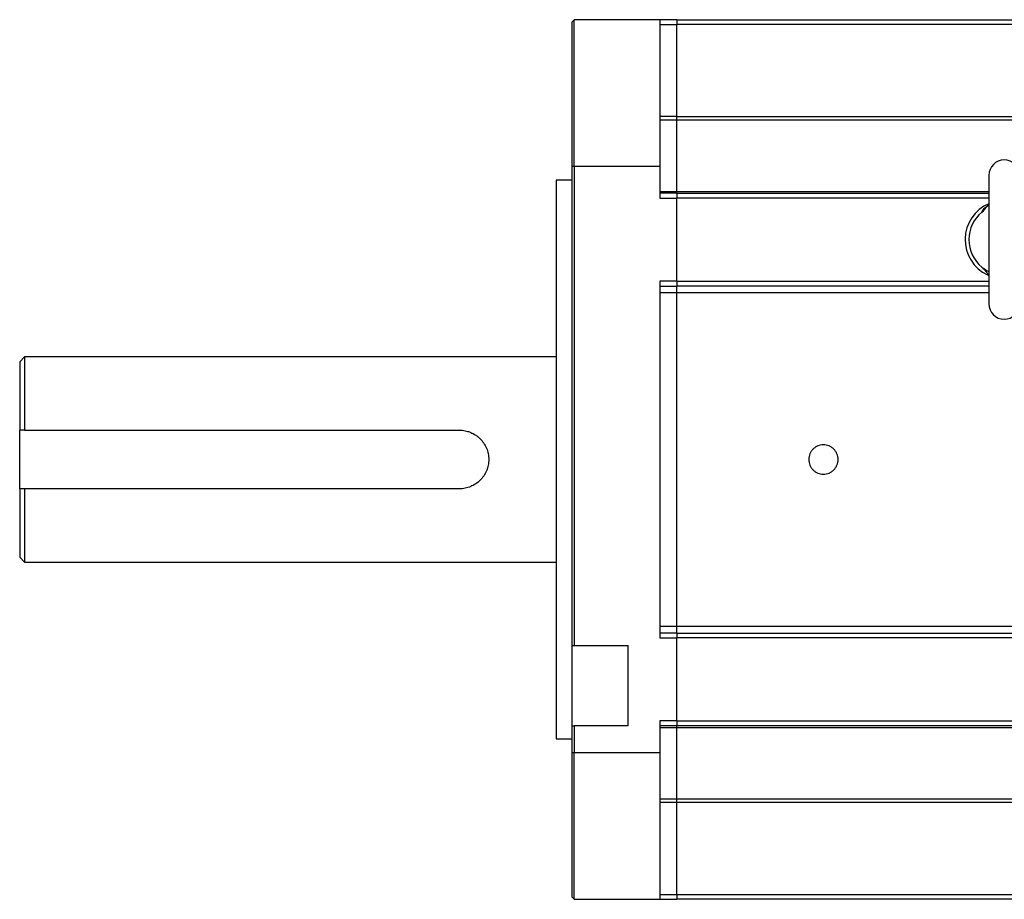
# Model space of a CAD drawing. Header units: millimetres. Extents: x 32176 to 34318, y 9875 to 11035.
# Tile 54 of 56: x 33881 to 34083, y 10800 to 10980. Entities that reach past the tile are written whole.
import ezdxf

# ---------------------------------------------------------------- set-up
doc = ezdxf.new("R2010")
doc.units = ezdxf.units.MM

msp = doc.modelspace()

# ---------------------------------------------------------------- linework, layer by layer
at = {"color": 7, "linetype": 'Continuous', "lineweight": 25}
for p, q in [((33994.76, 10979.83), (33994.26, 10979.33)), ((33994.26, 10979.33), (33994.26, 10949.83)), ((33994.76, 10949.83), (33994.76, 10979.83)), ((34012.26, 10979.83), (33994.76, 10979.83)), ((34012.26, 10979.83), (34012.26, 10949.83)), ((34015.76, 10979.83), (34012.26, 10979.83)), ((34015.76, 10979.83), (34015.76, 10978.83)), ((34015.76, 10979.83), (34183.76, 10979.83)), ((34012.26, 10978.83), (34015.76, 10978.83)), ((34015.76, 10960.05), (34015.76, 10978.83)), ((34183.76, 10978.83), (34015.76, 10978.83)), ((34015.76, 10960.05), (34012.26, 10960.05)), ((34015.76, 10959.26), (34012.26, 10959.26)), ((34015.76, 10959.26), (34015.76, 10960.05)), ((34015.76, 10960.05), (34183.76, 10960.05)), ((34015.76, 10944.71), (34015.76, 10959.26)), ((34183.76, 10959.26), (34015.76, 10959.26)), ((33994.26, 10949.83), (33994.76, 10949.83)), ((33994.26, 10949.83), (33994.26, 10851.8)), ((33994.76, 10949.83), (34012.26, 10949.83)), ((33994.76, 10949.83), (33994.76, 10851.8)), ((34012.26, 10949.83), (34012.26, 10943.33)), ((33994.26, 10946.98), (33991.06, 10946.98)), ((33991.06, 10946.98), (33991.06, 10832.68)), ((34079.61, 10947.98), (34079.61, 10921.68)), ((34012.26, 10944.71), (34015.76, 10944.71)), ((34015.76, 10944.33), (34015.76, 10944.71)), ((34015.76, 10944.71), (34079.61, 10944.71)), ((34015.76, 10944.33), (34012.26, 10944.33)), ((34012.26, 10943.33), (34015.76, 10943.33)), ((34015.76, 10944.33), (34079.61, 10944.33)), ((34015.76, 10944.33), (34015.76, 10943.33)), ((34015.76, 10926.33), (34015.76, 10943.33)), ((34079.61, 10943.33), (34015.76, 10943.33)), ((34015.76, 10926.33), (34012.26, 10926.33)), ((34012.26, 10926.33), (34012.26, 10853.33)), ((34012.26, 10925.33), (34015.76, 10925.33)), ((34015.76, 10926.33), (34015.76, 10925.33)), ((34015.76, 10926.33), (34079.61, 10926.33)), ((34015.76, 10923.95), (34015.76, 10925.33)), ((34079.61, 10925.33), (34015.76, 10925.33)), ((34015.76, 10923.95), (34012.26, 10923.95)), ((34015.76, 10855.72), (34015.76, 10923.95)), ((34079.61, 10923.95), (34015.76, 10923.95)), ((33882.26, 10910.83), (33881.26, 10909.83)), ((33991.06, 10910.83), (33882.26, 10910.83)), ((33882.26, 10910.83), (33882.26, 10895.83)), ((33881.26, 10909.83), (33881.26, 10895.83)), ((33881.26, 10883.83), (33881.26, 10895.83)), ((33882.26, 10895.83), (33971.26, 10895.83)), ((33881.26, 10883.83), (33881.26, 10869.83)), ((33971.26, 10883.83), (33882.26, 10883.83)), ((33882.26, 10883.83), (33882.26, 10868.83)), ((33881.26, 10869.83), (33882.26, 10868.83)), ((33882.26, 10868.83), (33991.06, 10868.83)), ((34012.26, 10855.72), (34015.76, 10855.72)), ((34015.76, 10854.33), (34012.26, 10854.33)), ((34015.76, 10854.33), (34015.76, 10855.72)), ((34015.76, 10855.72), (34129.61, 10855.72)), ((34015.76, 10854.33), (34129.61, 10854.33)), ((34015.76, 10854.33), (34015.76, 10853.33)), ((34012.26, 10853.33), (34015.76, 10853.33)), ((34015.76, 10836.33), (34015.76, 10853.33)), ((34129.61, 10853.33), (34015.76, 10853.33)), ((33994.26, 10851.8), (33994.76, 10851.8)), ((33994.26, 10851.8), (33994.26, 10835.3)), ((33994.76, 10851.8), (34005.76, 10851.8)), ((34005.76, 10835.3), (34005.76, 10851.8)), ((34012.26, 10836.33), (34012.26, 10829.83)), ((34015.76, 10836.33), (34012.26, 10836.33)), ((34015.76, 10836.33), (34015.76, 10835.33)), ((34015.76, 10836.33), (34129.61, 10836.33)), ((33994.26, 10835.3), (33994.76, 10835.3)), ((33994.26, 10835.3), (33994.26, 10829.83)), ((34005.76, 10835.3), (33994.76, 10835.3)), ((33994.76, 10835.3), (33994.76, 10829.83)), ((34015.76, 10835.33), (34012.26, 10835.33)), ((34015.76, 10834.95), (34012.26, 10834.95)), ((34129.61, 10835.33), (34015.76, 10835.33)), ((34015.76, 10834.95), (34015.76, 10835.33)), ((34015.76, 10820.41), (34015.76, 10834.95)), ((34129.61, 10834.95), (34015.76, 10834.95)), ((33991.06, 10832.68), (33994.26, 10832.68)), ((33994.76, 10829.83), (33994.26, 10829.83)), ((33994.26, 10829.83), (33994.26, 10800.33)), ((33994.76, 10799.83), (33994.76, 10829.83)), ((34012.26, 10829.83), (33994.76, 10829.83)), ((34012.26, 10829.83), (34012.26, 10799.83)), ((34012.26, 10820.41), (34015.76, 10820.41)), ((34015.76, 10819.62), (34015.76, 10820.41)), ((34015.76, 10820.41), (34183.76, 10820.41)), ((34015.76, 10819.62), (34012.26, 10819.62)), ((34015.76, 10800.83), (34015.76, 10819.62)), ((34183.76, 10819.62), (34015.76, 10819.62)), ((33994.26, 10800.33), (33994.76, 10799.83)), ((33994.76, 10799.83), (34012.26, 10799.83)), ((34012.26, 10800.83), (34015.76, 10800.83)), ((34012.26, 10799.83), (34015.76, 10799.83)), ((34015.76, 10800.83), (34015.76, 10799.83)), ((34015.76, 10800.83), (34183.76, 10800.83)), ((34183.76, 10799.83), (34015.76, 10799.83))]:
    msp.add_line(p, q, dxfattribs=at)
for centre, radius, start, end in [((34082.76, 10947.98), 3.15, 0, 180), ((34082.76, 10934.83), 8, 113.188, 244.7533), ((34082.76, 10934.83), 7.25, 128.9806, 231.0194), ((34082.76, 10921.68), 3.15, 180, 0)]:
    msp.add_arc(centre, radius, start, end, dxfattribs=at)
for points, knots in [([(34078.2, 10940.47), (34078.29, 10940.7), (34078.46, 10941.12), (34079.25, 10941.69), (34079.61, 10941.95)], [0, 0, 0, 0, 0.549883, 1, 1, 1, 1]), ([(34079.28, 10941.7), (34079.28, 10941.7), (34079.27, 10941.65), (34079.36, 10941.74), (34079.54, 10941.85), (34079.61, 10941.89)], [0, 0, 0, 0, 0.137643, 0.710555, 1, 1, 1, 1]), ([(34078.2, 10929.2), (34078.58, 10928.83), (34079.15, 10928.27), (34079.49, 10927.56), (34079.61, 10927.32)], [0, 0, 0, 0, 0.670679, 1, 1, 1, 1]), ([(33971.26, 10895.83), (33971.65, 10895.83), (33972.05, 10895.8), (33972.62, 10895.68), (33972.81, 10895.63), (33973.19, 10895.52), (33973.38, 10895.45), (33973.92, 10895.22), (33974.27, 10895.04), (33974.75, 10894.71), (33974.91, 10894.6), (33975.21, 10894.35), (33975.36, 10894.22), (33975.77, 10893.8), (33976.02, 10893.5), (33976.46, 10892.85), (33976.64, 10892.5), (33976.87, 10891.96), (33976.94, 10891.78), (33977.05, 10891.4), (33977.1, 10891.21), (33977.22, 10890.63), (33977.26, 10890.23), (33977.26, 10889.44), (33977.22, 10889.05), (33977.1, 10888.47), (33977.05, 10888.28), (33976.94, 10887.9), (33976.87, 10887.71), (33976.64, 10887.17), (33976.46, 10886.82), (33976.13, 10886.34), (33976.02, 10886.18), (33975.77, 10885.87), (33975.64, 10885.73), (33975.22, 10885.32), (33974.92, 10885.07), (33974.27, 10884.63), (33973.92, 10884.45), (33973.38, 10884.22), (33973.2, 10884.15), (33972.82, 10884.04), (33972.63, 10883.99), (33972.05, 10883.87), (33971.65, 10883.83), (33971.26, 10883.83)], [0, 0, 0, 0, 0.0625, 0.0625, 0.09375, 0.09375, 0.125, 0.125, 0.1875, 0.1875, 0.21875, 0.21875, 0.25, 0.25, 0.3125, 0.3125, 0.375, 0.375, 0.40625, 0.40625, 0.4375, 0.4375, 0.5, 0.5, 0.5625, 0.5625, 0.59375, 0.59375, 0.625, 0.625, 0.6875, 0.6875, 0.71875, 0.71875, 0.75, 0.75, 0.8125, 0.8125, 0.875, 0.875, 0.90625, 0.90625, 0.9375, 0.9375, 1, 1, 1, 1]), ([(34042.76, 10889.83), (34042.76, 10890.03), (34042.77, 10890.23), (34042.85, 10890.61), (34042.91, 10890.8), (34043.06, 10891.17), (34043.15, 10891.34), (34043.37, 10891.66), (34043.5, 10891.82), (34043.77, 10892.09), (34043.92, 10892.22), (34044.25, 10892.44), (34044.43, 10892.53), (34044.79, 10892.68), (34044.98, 10892.74), (34045.36, 10892.82), (34045.56, 10892.83), (34045.95, 10892.83), (34046.15, 10892.82), (34046.53, 10892.74), (34046.72, 10892.68), (34047.08, 10892.53), (34047.26, 10892.44), (34047.58, 10892.22), (34047.74, 10892.1), (34048.02, 10891.82), (34048.14, 10891.67), (34048.36, 10891.34), (34048.45, 10891.17), (34048.6, 10890.8), (34048.66, 10890.62), (34048.74, 10890.23), (34048.76, 10890.03), (34048.76, 10889.64), (34048.74, 10889.44), (34048.66, 10889.06), (34048.6, 10888.87), (34048.45, 10888.5), (34048.36, 10888.33), (34048.14, 10888.01), (34048.02, 10887.85), (34047.74, 10887.58), (34047.59, 10887.45), (34047.26, 10887.23), (34047.08, 10887.14), (34046.72, 10886.99), (34046.54, 10886.93), (34046.15, 10886.85), (34045.95, 10886.83), (34045.56, 10886.83), (34045.36, 10886.85), (34044.98, 10886.93), (34044.79, 10886.99), (34044.43, 10887.14), (34044.25, 10887.23), (34043.93, 10887.45), (34043.78, 10887.57), (34043.5, 10887.85), (34043.37, 10888), (34043.15, 10888.33), (34043.06, 10888.5), (34042.91, 10888.87), (34042.85, 10889.05), (34042.78, 10889.44), (34042.76, 10889.64), (34042.76, 10889.83)], [0, 0, 0, 0, 0.03125, 0.03125, 0.0625, 0.0625, 0.09375, 0.09375, 0.125, 0.125, 0.15625, 0.15625, 0.1875, 0.1875, 0.21875, 0.21875, 0.25, 0.25, 0.28125, 0.28125, 0.3125, 0.3125, 0.34375, 0.34375, 0.375, 0.375, 0.40625, 0.40625, 0.4375, 0.4375, 0.46875, 0.46875, 0.5, 0.5, 0.53125, 0.53125, 0.5625, 0.5625, 0.59375, 0.59375, 0.625, 0.625, 0.65625, 0.65625, 0.6875, 0.6875, 0.71875, 0.71875, 0.75, 0.75, 0.78125, 0.78125, 0.8125, 0.8125, 0.84375, 0.84375, 0.875, 0.875, 0.90625, 0.90625, 0.9375, 0.9375, 0.96875, 0.96875, 1, 1, 1, 1])]:
    msp.add_open_spline(points, degree=3, knots=knots, dxfattribs=at)
for points in [[(34078.2, 10940.47), (34078.61, 10940.8), (34078.93, 10941.2), (34079.22, 10941.63)], [(34078.2, 10929.2), (34078.67, 10928.82), (34079.16, 10928.51), (34079.65, 10928.29)], [(33882.26, 10895.83), (33881.92, 10895.83), (33881.59, 10895.83), (33881.26, 10895.83)], [(33882.26, 10883.83), (33881.92, 10883.83), (33881.59, 10883.83), (33881.26, 10883.83)]]:
    msp.add_open_spline(points, degree=3, dxfattribs=at)

doc.saveas('drawing.dxf')
